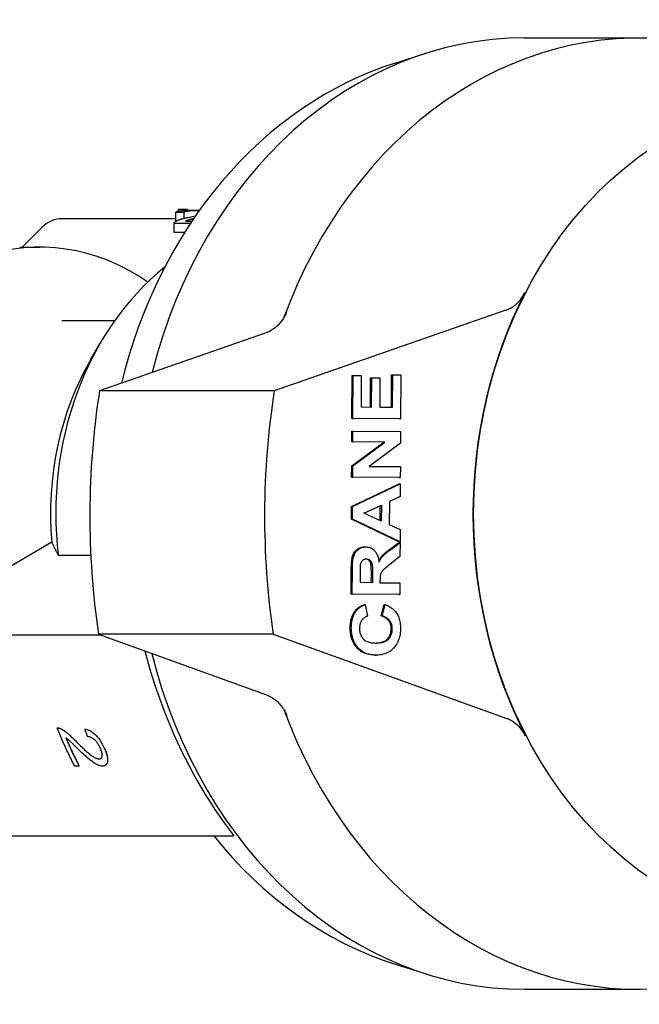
# Model space of a CAD drawing. Header units: millimetres. Extents: x -47 to 3549, y 20 to 432.
# Tile 21 of 25: x 216 to 248, y 373 to 425. Entities that reach past the tile are written whole.
import ezdxf

# ---------------------------------------------------------------- set-up
doc = ezdxf.new("R2010")
doc.units = ezdxf.units.MM
doc.layers.add('DETAIL', color=2, linetype='Continuous')

msp = doc.modelspace()

# ---------------------------------------------------------------- linework, layer by layer
at = {"layer": 'DETAIL'}
for p, q in [((242.055, 424.034), (248.078, 424.034)), ((235.261, 422.709), (236.898, 423.229)), ((224.357, 415.016), (223.893, 415.016)), ((223.893, 414.933), (223.893, 415.016)), ((224.357, 414.974), (224.357, 415.016)), ((223.744, 414.534), (217.796, 414.534)), ((223.744, 414.395), (223.744, 414.864)), ((224.187, 414.555), (224.187, 414.857)), ((224.56, 414.635), (224.779, 414.676)), ((215.675, 413.034), (216.735, 414.095)), ((223.663, 413.815), (223.663, 414.292)), ((224.513, 414.284), (223.664, 414.284)), ((223.664, 413.807), (223.664, 414.284)), ((224.261, 414.408), (224.596, 414.408)), ((224.206, 413.807), (223.664, 413.807)), ((215.549, 413.034), (216.614, 413.034)), ((241.074, 409.721), (228.916, 405.495)), ((217.761, 409.184), (220.545, 409.184)), ((228.492, 408.538), (219.739, 405.495)), ((219.284, 407.143), (219.79, 408.012)), ((232.995, 404.027), (233.005, 406.289)), ((233.005, 406.289), (233.062, 406.289)), ((233.053, 404.027), (233.062, 406.289)), ((233.062, 406.289), (233.485, 406.287)), ((233.485, 406.287), (233.478, 404.641)), ((235.074, 404.631), (235.081, 406.334)), ((235.081, 406.334), (235.138, 406.334)), ((235.131, 404.63), (235.138, 406.334)), ((235.138, 406.334), (235.561, 406.332)), ((235.561, 406.332), (235.551, 404.012)), ((233.975, 404.638), (233.981, 406.169)), ((233.981, 406.169), (234.039, 406.169)), ((234.032, 404.637), (234.039, 406.169)), ((234.039, 406.169), (234.461, 406.167)), ((234.461, 406.167), (234.455, 404.635)), ((228.916, 405.495), (219.739, 405.495)), ((233.478, 404.641), (234.032, 404.637)), ((234.455, 404.635), (235.131, 404.63)), ((235.494, 404.012), (232.995, 404.027)), ((232.995, 404.027), (233.053, 404.027)), ((235.551, 404.012), (233.053, 404.027)), ((235.494, 404.012), (235.551, 404.012)), ((232.99, 402.805), (232.993, 403.374)), ((232.993, 403.374), (233.05, 403.374)), ((233.047, 402.805), (233.05, 403.374)), ((233.05, 403.374), (235.548, 403.358)), ((235.548, 403.358), (235.546, 402.742)), ((232.985, 401.552), (234.666, 402.794)), ((232.99, 402.805), (233.047, 402.805)), ((234.666, 402.794), (232.99, 402.805)), ((233.042, 401.552), (234.723, 402.794)), ((234.723, 402.794), (233.047, 402.805)), ((235.546, 402.742), (233.901, 401.518)), ((234.666, 402.794), (234.723, 402.794)), ((232.982, 400.954), (232.985, 401.552)), ((232.985, 401.552), (233.042, 401.552)), ((233.04, 400.954), (233.042, 401.552)), ((233.901, 401.518), (235.54, 401.508)), ((235.54, 401.508), (235.538, 400.938)), ((232.976, 399.401), (235.479, 400.604)), ((235.481, 400.938), (232.982, 400.954)), ((232.982, 400.954), (233.04, 400.954)), ((233.033, 399.401), (235.537, 400.604)), ((235.538, 400.938), (233.04, 400.954)), ((235.479, 400.604), (235.537, 400.604)), ((235.481, 400.938), (235.538, 400.938)), ((235.537, 400.604), (235.534, 399.934)), ((234.965, 399.673), (234.96, 398.455)), ((235.534, 399.934), (234.965, 399.673)), ((232.973, 398.746), (232.976, 399.401)), ((232.976, 399.401), (233.033, 399.401)), ((233.03, 398.746), (233.033, 399.401)), ((233.614, 399.063), (234.542, 399.478)), ((234.538, 398.643), (233.614, 399.063)), ((234.481, 398.669), (234.484, 399.452)), ((234.542, 399.478), (234.538, 398.643)), ((232.973, 398.746), (233.03, 398.746)), ((235.466, 397.544), (232.973, 398.746)), ((235.524, 397.544), (233.03, 398.746)), ((234.96, 398.455), (235.526, 398.198)), ((235.526, 398.198), (235.524, 397.544)), ((217.232, 397.53), (208.952, 392.66)), ((234.977, 397.155), (235.466, 397.523)), ((235.034, 397.155), (235.523, 397.523)), ((235.466, 397.544), (235.524, 397.544)), ((235.466, 397.523), (235.523, 397.523)), ((235.523, 397.523), (235.52, 396.787)), ((233.663, 397.286), (233.72, 397.286)), ((217.571, 396.843), (219.281, 396.843)), ((235.52, 396.787), (234.974, 396.346)), ((232.956, 394.794), (232.962, 396.091)), ((233.013, 394.794), (233.019, 396.091)), ((233.439, 395.407), (233.441, 395.888)), ((234.073, 395.403), (233.439, 395.407)), ((234.016, 395.404), (234.017, 395.859)), ((234.075, 395.859), (234.073, 395.403)), ((234.471, 395.526), (234.471, 395.401)), ((234.471, 395.401), (235.514, 395.394)), ((235.514, 395.394), (235.512, 394.778)), ((235.454, 394.778), (232.956, 394.794)), ((232.956, 394.794), (233.013, 394.794)), ((235.512, 394.778), (233.013, 394.794)), ((235.454, 394.778), (235.512, 394.778)), ((233.641, 394.25), (233.699, 394.25)), ((233.699, 394.25), (233.816, 393.64)), ((234.53, 393.656), (234.687, 394.253)), ((234.587, 393.656), (234.744, 394.253)), ((234.687, 394.253), (234.744, 394.253)), ((234.53, 393.656), (234.587, 393.656)), ((208.952, 392.66), (219.781, 392.66)), ((228.862, 392.695), (219.685, 392.695)), ((219.685, 392.695), (228.517, 389.504)), ((228.862, 392.695), (241.131, 388.262)), ((234.226, 391.599), (234.215, 391.599)), ((234.226, 391.599), (234.283, 391.599)), ((217.508, 387.779), (217.508, 387.779)), ((217.698, 387.733), (217.698, 387.733)), ((218.973, 387.707), (218.973, 387.707)), ((218.673, 385.763), (218.436, 385.763)), ((218.673, 385.763), (218.673, 385.763)), ((220.062, 385.817), (220.062, 385.817)), ((213.673, 382.097), (226.797, 382.097)), ((235.261, 375.36), (236.898, 374.84)), ((242.055, 374.034), (248.078, 374.034))]:
    msp.add_line(p, q, dxfattribs=at)
at = {"layer": 'DETAIL', "flags": 128}
for points in [[(235.261, 422.709), (234.619, 422.491), (233.984, 422.249), (233.357, 421.982), (232.737, 421.691), (232.127, 421.377), (231.526, 421.039), (230.936, 420.679), (230.356, 420.297), (229.787, 419.893), (229.231, 419.467), (228.687, 419.021), (228.157, 418.554), (227.639, 418.068), (227.136, 417.562), (226.647, 417.038), (226.173, 416.496), (225.714, 415.937), (225.271, 415.361), (224.843, 414.769), (224.433, 414.161), (224.039, 413.539), (223.662, 412.902), (223.303, 412.251), (222.961, 411.588), (222.638, 410.912), (222.332, 410.225), (222.046, 409.527), (221.777, 408.819), (221.528, 408.101), (221.299, 407.374), (221.088, 406.64), (220.897, 405.898)], [(223.715, 414.374), (223.73, 414.386), (223.747, 414.397), (223.765, 414.409), (223.785, 414.42), (223.806, 414.431), (223.829, 414.442), (223.854, 414.452), (223.879, 414.463), (223.907, 414.473), (223.935, 414.484), (223.966, 414.494), (223.997, 414.504), (224.031, 414.514), (224.067, 414.524), (224.106, 414.535), (224.146, 414.545), (224.19, 414.556), (224.235, 414.567), (224.284, 414.578), (224.334, 414.589), (224.387, 414.6), (224.442, 414.612), (224.5, 414.623), (224.56, 414.635)], [(223.744, 414.864), (223.753, 414.876), (223.766, 414.887), (223.782, 414.897), (223.802, 414.906), (223.825, 414.915), (223.852, 414.923), (223.882, 414.93), (223.916, 414.937), (223.953, 414.943), (223.994, 414.949), (224.038, 414.954), (224.085, 414.958), (224.136, 414.962), (224.19, 414.966), (224.246, 414.969), (224.305, 414.972), (224.367, 414.974), (224.432, 414.977), (224.5, 414.978), (224.57, 414.98), (224.644, 414.981), (224.72, 414.981), (224.799, 414.982), (224.88, 414.982)], [(224.187, 414.857), (224.168, 414.857), (224.15, 414.858), (224.131, 414.858), (224.113, 414.858), (224.094, 414.859), (224.076, 414.859), (224.058, 414.859), (224.039, 414.859), (224.021, 414.86), (224.002, 414.86), (223.984, 414.86), (223.965, 414.861), (223.947, 414.861), (223.928, 414.861), (223.91, 414.861), (223.891, 414.862), (223.873, 414.862), (223.855, 414.862), (223.836, 414.863), (223.818, 414.863), (223.799, 414.863), (223.781, 414.863), (223.762, 414.864), (223.744, 414.864)], [(224.87, 414.948), (224.819, 414.948), (224.77, 414.948), (224.723, 414.947), (224.677, 414.946), (224.633, 414.945), (224.591, 414.943), (224.551, 414.941), (224.512, 414.939), (224.475, 414.937), (224.44, 414.934), (224.407, 414.931), (224.375, 414.927), (224.345, 414.923), (224.318, 414.919), (224.293, 414.915), (224.271, 414.91), (224.252, 414.905), (224.235, 414.899), (224.221, 414.893), (224.209, 414.887), (224.199, 414.88), (224.193, 414.873), (224.188, 414.865), (224.187, 414.857)], [(224.679, 414.53), (224.643, 414.522), (224.609, 414.514), (224.578, 414.507), (224.55, 414.5), (224.523, 414.494), (224.5, 414.488), (224.479, 414.482), (224.46, 414.477), (224.444, 414.473), (224.429, 414.469), (224.415, 414.465), (224.401, 414.46), (224.388, 414.456), (224.375, 414.452), (224.362, 414.447), (224.349, 414.443), (224.337, 414.439), (224.325, 414.434), (224.314, 414.43), (224.303, 414.425), (224.292, 414.421), (224.281, 414.417), (224.271, 414.412), (224.261, 414.408)], [(224.969, 414.948), (224.965, 414.948), (224.961, 414.948), (224.957, 414.948), (224.953, 414.948), (224.949, 414.948), (224.945, 414.948), (224.941, 414.948), (224.937, 414.948), (224.933, 414.948), (224.929, 414.948), (224.925, 414.948), (224.92, 414.948), (224.916, 414.948), (224.912, 414.948), (224.908, 414.948), (224.904, 414.948), (224.899, 414.948), (224.895, 414.948), (224.891, 414.948), (224.887, 414.948), (224.882, 414.948), (224.878, 414.948), (224.874, 414.948), (224.87, 414.948)], [(224.88, 414.982), (224.885, 414.982), (224.89, 414.982), (224.895, 414.982), (224.9, 414.982), (224.904, 414.982), (224.909, 414.982), (224.914, 414.982), (224.919, 414.982), (224.923, 414.982), (224.928, 414.982), (224.933, 414.982), (224.938, 414.982), (224.942, 414.982), (224.947, 414.982), (224.952, 414.982), (224.956, 414.982), (224.961, 414.982), (224.966, 414.982), (224.97, 414.982), (224.975, 414.982), (224.98, 414.982), (224.984, 414.982), (224.989, 414.982), (224.994, 414.982)], [(223.664, 414.284), (223.663, 414.288), (223.663, 414.292), (223.663, 414.296), (223.664, 414.3), (223.664, 414.304), (223.665, 414.308), (223.666, 414.312), (223.667, 414.315), (223.668, 414.319), (223.67, 414.323), (223.672, 414.327), (223.674, 414.331), (223.676, 414.334), (223.678, 414.338), (223.681, 414.342), (223.684, 414.346), (223.687, 414.349), (223.69, 414.353), (223.694, 414.357), (223.698, 414.36), (223.701, 414.364), (223.706, 414.367), (223.71, 414.371), (223.715, 414.374)], [(223.664, 413.807), (223.664, 413.808), (223.664, 413.808), (223.664, 413.808), (223.664, 413.809), (223.664, 413.809), (223.664, 413.809), (223.664, 413.81), (223.664, 413.81), (223.664, 413.81), (223.664, 413.811), (223.663, 413.811), (223.663, 413.811), (223.663, 413.812), (223.663, 413.812), (223.663, 413.812), (223.663, 413.813), (223.663, 413.813), (223.663, 413.813), (223.663, 413.814), (223.663, 413.814), (223.663, 413.814), (223.663, 413.815), (223.663, 413.815), (223.663, 413.815)], [(241.074, 409.721), (241.125, 409.74), (241.176, 409.761), (241.226, 409.783), (241.275, 409.807), (241.324, 409.833), (241.372, 409.861), (241.419, 409.891), (241.466, 409.922), (241.512, 409.955), (241.557, 409.99), (241.601, 410.026), (241.644, 410.065), (241.687, 410.104), (241.728, 410.146), (241.768, 410.188), (241.807, 410.232), (241.845, 410.278), (241.882, 410.325), (241.917, 410.373), (241.952, 410.423), (241.985, 410.474), (242.016, 410.526), (242.047, 410.58), (242.076, 410.634)], [(229.576, 409.654), (229.55, 409.587), (229.521, 409.521), (229.49, 409.457), (229.457, 409.395), (229.423, 409.334), (229.387, 409.274), (229.349, 409.216), (229.309, 409.16), (229.268, 409.106), (229.225, 409.053), (229.18, 409.002), (229.134, 408.953), (229.087, 408.906), (229.038, 408.862), (228.988, 408.819), (228.937, 408.778), (228.885, 408.74), (228.831, 408.704), (228.777, 408.67), (228.722, 408.639), (228.665, 408.61), (228.608, 408.584), (228.551, 408.559), (228.492, 408.538)], [(217.232, 397.53), (217.245, 397.503), (217.258, 397.475), (217.271, 397.448), (217.285, 397.42), (217.298, 397.392), (217.312, 397.365), (217.325, 397.337), (217.339, 397.309), (217.353, 397.28), (217.367, 397.252), (217.381, 397.224), (217.395, 397.195), (217.409, 397.167), (217.423, 397.138), (217.438, 397.109), (217.452, 397.08), (217.467, 397.051), (217.481, 397.021), (217.496, 396.992), (217.511, 396.963), (217.526, 396.933), (217.541, 396.903), (217.556, 396.873), (217.571, 396.843)], [(232.962, 396.091), (232.963, 396.209), (232.967, 396.319), (232.972, 396.421), (232.98, 396.514), (232.99, 396.599), (233.002, 396.675), (233.016, 396.743), (233.032, 396.802), (233.051, 396.856), (233.073, 396.907), (233.098, 396.955), (233.127, 397), (233.158, 397.043), (233.193, 397.083), (233.231, 397.12), (233.273, 397.155), (233.316, 397.186), (233.362, 397.213), (233.409, 397.236), (233.457, 397.254), (233.507, 397.268), (233.559, 397.278), (233.613, 397.284), (233.667, 397.286)], [(233.019, 396.091), (233.021, 396.209), (233.024, 396.319), (233.03, 396.421), (233.038, 396.514), (233.048, 396.599), (233.059, 396.675), (233.073, 396.743), (233.09, 396.802), (233.108, 396.856), (233.13, 396.907), (233.156, 396.955), (233.184, 397), (233.216, 397.043), (233.251, 397.083), (233.289, 397.12), (233.33, 397.155), (233.374, 397.186), (233.419, 397.213), (233.466, 397.236), (233.515, 397.254), (233.565, 397.268), (233.617, 397.278), (233.67, 397.284), (233.725, 397.286)], [(233.725, 397.286), (233.771, 397.284), (233.815, 397.28), (233.859, 397.273), (233.901, 397.263), (233.941, 397.25), (233.98, 397.234), (234.018, 397.216), (234.055, 397.195), (234.09, 397.171), (234.124, 397.144), (234.156, 397.114), (234.188, 397.082), (234.217, 397.047), (234.245, 397.009), (234.271, 396.968), (234.294, 396.925), (234.316, 396.879), (234.336, 396.83), (234.354, 396.778), (234.371, 396.723), (234.385, 396.666), (234.397, 396.606), (234.408, 396.543), (234.416, 396.477)], [(234.404, 396.566), (234.419, 396.592), (234.434, 396.618), (234.45, 396.643), (234.465, 396.668), (234.481, 396.691), (234.497, 396.714), (234.513, 396.736), (234.529, 396.757), (234.546, 396.778), (234.563, 396.798), (234.58, 396.817), (234.599, 396.837), (234.62, 396.858), (234.643, 396.88), (234.667, 396.903), (234.694, 396.927), (234.723, 396.952), (234.753, 396.978), (234.786, 397.005), (234.82, 397.033), (234.856, 397.062), (234.895, 397.092), (234.935, 397.123), (234.977, 397.155)], [(234.416, 396.477), (234.433, 396.51), (234.449, 396.542), (234.466, 396.573), (234.483, 396.602), (234.5, 396.631), (234.517, 396.659), (234.535, 396.686), (234.553, 396.712), (234.571, 396.737), (234.59, 396.761), (234.608, 396.784), (234.627, 396.806), (234.648, 396.828), (234.671, 396.852), (234.696, 396.876), (234.724, 396.902), (234.754, 396.93), (234.786, 396.958), (234.822, 396.988), (234.859, 397.019), (234.899, 397.051), (234.942, 397.084), (234.987, 397.119), (235.034, 397.155)], [(233.45, 396.339), (233.454, 396.364), (233.459, 396.387), (233.465, 396.409), (233.471, 396.431), (233.478, 396.452), (233.486, 396.471), (233.495, 396.49), (233.504, 396.508), (233.515, 396.525), (233.526, 396.541), (233.538, 396.556), (233.55, 396.57), (233.564, 396.583), (233.578, 396.595), (233.593, 396.606), (233.608, 396.615), (233.624, 396.624), (233.641, 396.631), (233.658, 396.638), (233.676, 396.643), (233.695, 396.646), (233.714, 396.649), (233.734, 396.651), (233.754, 396.651)], [(234.017, 395.859), (234.017, 395.961), (234.017, 396.053), (234.015, 396.135), (234.012, 396.208), (234.008, 396.271), (234.004, 396.325), (233.998, 396.369), (233.992, 396.404), (233.984, 396.431), (233.976, 396.456), (233.966, 396.479), (233.954, 396.501), (233.942, 396.522), (233.928, 396.542), (233.913, 396.56), (233.896, 396.577), (233.879, 396.592), (233.86, 396.606), (233.84, 396.618), (233.819, 396.628), (233.797, 396.636), (233.773, 396.643), (233.749, 396.647), (233.724, 396.65)], [(233.754, 396.651), (233.782, 396.65), (233.808, 396.647), (233.833, 396.642), (233.857, 396.635), (233.88, 396.626), (233.902, 396.615), (233.922, 396.602), (233.942, 396.587), (233.96, 396.571), (233.976, 396.553), (233.992, 396.533), (234.005, 396.512), (234.018, 396.49), (234.029, 396.466), (234.039, 396.44), (234.047, 396.413), (234.054, 396.381), (234.06, 396.337), (234.065, 396.284), (234.069, 396.219), (234.072, 396.145), (234.074, 396.06), (234.075, 395.965), (234.075, 395.859)], [(233.441, 395.888), (233.441, 395.919), (233.441, 395.949), (233.441, 395.977), (233.442, 396.005), (233.442, 396.031), (233.442, 396.057), (233.442, 396.081), (233.443, 396.105), (233.443, 396.127), (233.443, 396.149), (233.444, 396.169), (233.444, 396.188), (233.444, 396.207), (233.445, 396.224), (233.445, 396.24), (233.446, 396.255), (233.446, 396.269), (233.447, 396.282), (233.447, 396.294), (233.448, 396.306), (233.448, 396.316), (233.449, 396.324), (233.45, 396.332), (233.45, 396.339)], [(234.974, 396.346), (234.904, 396.289), (234.841, 396.237), (234.785, 396.189), (234.735, 396.146), (234.693, 396.108), (234.657, 396.074), (234.627, 396.046), (234.605, 396.022), (234.587, 396), (234.57, 395.978), (234.554, 395.955), (234.541, 395.932), (234.528, 395.909), (234.517, 395.886), (234.508, 395.862), (234.5, 395.838), (234.494, 395.811), (234.488, 395.782), (234.483, 395.748), (234.479, 395.711), (234.476, 395.67), (234.474, 395.626), (234.472, 395.578), (234.471, 395.526)], [(232.907, 393.034), (232.907, 393.08), (232.909, 393.126), (232.912, 393.171), (232.915, 393.215), (232.919, 393.258), (232.925, 393.3), (232.931, 393.342), (232.938, 393.383), (232.946, 393.423), (232.955, 393.463), (232.966, 393.502), (232.976, 393.54), (232.988, 393.578), (233.001, 393.614), (233.015, 393.65), (233.03, 393.686), (233.045, 393.72), (233.062, 393.754), (233.079, 393.787), (233.098, 393.819), (233.117, 393.851), (233.138, 393.882), (233.159, 393.912), (233.181, 393.942)], [(232.964, 393.034), (232.965, 393.08), (232.966, 393.126), (232.969, 393.171), (232.972, 393.215), (232.977, 393.258), (232.982, 393.3), (232.988, 393.342), (232.996, 393.383), (233.004, 393.423), (233.013, 393.463), (233.023, 393.502), (233.034, 393.54), (233.046, 393.578), (233.059, 393.614), (233.072, 393.65), (233.087, 393.686), (233.103, 393.72), (233.119, 393.754), (233.137, 393.787), (233.155, 393.819), (233.175, 393.851), (233.195, 393.882), (233.216, 393.912), (233.238, 393.942)], [(233.181, 393.942), (233.195, 393.959), (233.209, 393.975), (233.223, 393.991), (233.238, 394.007), (233.254, 394.023), (233.27, 394.038), (233.287, 394.053), (233.304, 394.067), (233.321, 394.081), (233.339, 394.095), (233.358, 394.109), (233.376, 394.122), (233.396, 394.134), (233.416, 394.147), (233.436, 394.159), (233.457, 394.17), (233.478, 394.181), (233.5, 394.192), (233.522, 394.203), (233.545, 394.213), (233.569, 394.223), (233.592, 394.232), (233.617, 394.241), (233.641, 394.25)], [(233.238, 393.942), (233.252, 393.959), (233.266, 393.975), (233.281, 393.991), (233.296, 394.007), (233.311, 394.023), (233.327, 394.038), (233.344, 394.053), (233.361, 394.067), (233.378, 394.081), (233.396, 394.095), (233.415, 394.109), (233.434, 394.122), (233.453, 394.134), (233.473, 394.147), (233.494, 394.159), (233.514, 394.17), (233.536, 394.181), (233.558, 394.192), (233.58, 394.203), (233.603, 394.213), (233.626, 394.223), (233.65, 394.232), (233.674, 394.241), (233.699, 394.25)], [(234.744, 394.253), (234.811, 394.228), (234.874, 394.201), (234.935, 394.172), (234.993, 394.14), (235.048, 394.105), (235.1, 394.068), (235.149, 394.028), (235.195, 393.986), (235.239, 393.941), (235.279, 393.894), (235.316, 393.844), (235.351, 393.792), (235.382, 393.738), (235.411, 393.681), (235.437, 393.621), (235.46, 393.559), (235.481, 393.495), (235.498, 393.429), (235.513, 393.36), (235.525, 393.289), (235.535, 393.215), (235.541, 393.14), (235.545, 393.061), (235.546, 392.981)], [(233.816, 393.64), (233.784, 393.631), (233.753, 393.62), (233.724, 393.607), (233.695, 393.592), (233.668, 393.576), (233.642, 393.558), (233.617, 393.539), (233.593, 393.518), (233.57, 393.495), (233.548, 393.471), (233.528, 393.445), (233.508, 393.417), (233.49, 393.388), (233.474, 393.358), (233.459, 393.327), (233.445, 393.294), (233.434, 393.261), (233.423, 393.227), (233.415, 393.192), (233.407, 393.156), (233.402, 393.119), (233.398, 393.081), (233.395, 393.042), (233.394, 393.001)], [(235.058, 392.977), (235.058, 393.017), (235.055, 393.057), (235.051, 393.095), (235.045, 393.133), (235.037, 393.17), (235.027, 393.206), (235.016, 393.241), (235.002, 393.274), (234.987, 393.307), (234.971, 393.339), (234.952, 393.37), (234.932, 393.4), (234.909, 393.429), (234.885, 393.457), (234.859, 393.483), (234.83, 393.508), (234.8, 393.531), (234.767, 393.553), (234.733, 393.574), (234.696, 393.593), (234.658, 393.611), (234.617, 393.627), (234.575, 393.643), (234.53, 393.656)], [(235.116, 392.977), (235.115, 393.017), (235.112, 393.057), (235.108, 393.095), (235.102, 393.133), (235.094, 393.17), (235.085, 393.206), (235.073, 393.241), (235.06, 393.274), (235.045, 393.307), (235.028, 393.339), (235.009, 393.37), (234.989, 393.4), (234.967, 393.429), (234.942, 393.457), (234.916, 393.483), (234.888, 393.508), (234.857, 393.531), (234.825, 393.553), (234.79, 393.574), (234.754, 393.593), (234.715, 393.611), (234.675, 393.627), (234.632, 393.643), (234.587, 393.656)], [(234.215, 391.599), (234.112, 391.602), (234.014, 391.611), (233.92, 391.625), (233.829, 391.645), (233.743, 391.67), (233.66, 391.7), (233.582, 391.736), (233.507, 391.778), (233.436, 391.825), (233.369, 391.877), (233.306, 391.935), (233.247, 391.998), (233.192, 392.065), (233.142, 392.136), (233.097, 392.211), (233.057, 392.288), (233.021, 392.37), (232.99, 392.454), (232.964, 392.542), (232.943, 392.634), (232.927, 392.729), (232.915, 392.827), (232.909, 392.929), (232.907, 393.034)], [(234.272, 391.599), (234.17, 391.602), (234.072, 391.611), (233.977, 391.625), (233.887, 391.645), (233.8, 391.67), (233.718, 391.7), (233.639, 391.736), (233.564, 391.778), (233.493, 391.825), (233.427, 391.877), (233.363, 391.935), (233.304, 391.998), (233.25, 392.065), (233.2, 392.136), (233.154, 392.211), (233.114, 392.288), (233.079, 392.37), (233.048, 392.454), (233.022, 392.542), (233.001, 392.634), (232.984, 392.729), (232.973, 392.827), (232.966, 392.929), (232.964, 393.034)], [(233.394, 393.001), (233.395, 392.946), (233.399, 392.892), (233.406, 392.84), (233.416, 392.789), (233.428, 392.741), (233.443, 392.694), (233.461, 392.648), (233.481, 392.605), (233.504, 392.563), (233.53, 392.524), (233.559, 392.486), (233.591, 392.449), (233.626, 392.415), (233.664, 392.384), (233.706, 392.356), (233.751, 392.331), (233.799, 392.308), (233.851, 392.289), (233.907, 392.272), (233.966, 392.259), (234.028, 392.248), (234.094, 392.24), (234.164, 392.235), (234.237, 392.234)], [(234.221, 392.234), (234.295, 392.236), (234.365, 392.241), (234.431, 392.249), (234.493, 392.26), (234.552, 392.274), (234.608, 392.29), (234.66, 392.309), (234.708, 392.331), (234.752, 392.356), (234.793, 392.383), (234.83, 392.414), (234.864, 392.447), (234.895, 392.482), (234.923, 392.518), (234.949, 392.557), (234.971, 392.597), (234.992, 392.638), (235.009, 392.682), (235.024, 392.727), (235.036, 392.773), (235.046, 392.822), (235.053, 392.872), (235.057, 392.923), (235.058, 392.977)], [(234.237, 392.234), (234.314, 392.234), (234.387, 392.238), (234.457, 392.245), (234.522, 392.255), (234.584, 392.267), (234.643, 392.283), (234.697, 392.301), (234.748, 392.323), (234.795, 392.347), (234.838, 392.374), (234.877, 392.404), (234.913, 392.437), (234.945, 392.473), (234.974, 392.51), (235.001, 392.549), (235.025, 392.589), (235.046, 392.631), (235.064, 392.676), (235.08, 392.721), (235.092, 392.769), (235.102, 392.818), (235.11, 392.869), (235.114, 392.922), (235.116, 392.977)], [(235.546, 392.981), (235.543, 392.881), (235.536, 392.785), (235.524, 392.691), (235.507, 392.6), (235.485, 392.513), (235.459, 392.428), (235.428, 392.347), (235.392, 392.268), (235.352, 392.193), (235.306, 392.12), (235.257, 392.051), (235.202, 391.985), (235.143, 391.922), (235.081, 391.866), (235.016, 391.814), (234.947, 391.768), (234.874, 391.728), (234.799, 391.693), (234.719, 391.664), (234.637, 391.64), (234.551, 391.621), (234.461, 391.608), (234.368, 391.601), (234.272, 391.599)], [(222.119, 391.816), (222.241, 391.362), (222.37, 390.911), (222.506, 390.462), (222.649, 390.017), (222.799, 389.574), (222.956, 389.135), (223.119, 388.7), (223.29, 388.269), (223.467, 387.842), (223.65, 387.419), (223.839, 387.001), (224.035, 386.588), (224.237, 386.18), (224.444, 385.777), (224.657, 385.38), (224.876, 384.989), (225.1, 384.605), (225.329, 384.226), (225.563, 383.854), (225.801, 383.489), (226.044, 383.13), (226.291, 382.779), (226.542, 382.434), (226.797, 382.097)], [(228.517, 389.504), (228.574, 389.482), (228.631, 389.457), (228.687, 389.431), (228.742, 389.401), (228.796, 389.37), (228.85, 389.336), (228.902, 389.3), (228.953, 389.262), (229.004, 389.222), (229.053, 389.18), (229.101, 389.135), (229.147, 389.088), (229.193, 389.04), (229.237, 388.99), (229.279, 388.937), (229.32, 388.883), (229.359, 388.827), (229.396, 388.77), (229.432, 388.711), (229.466, 388.65), (229.499, 388.588), (229.529, 388.525), (229.558, 388.46), (229.584, 388.394)], [(242.114, 387.36), (242.085, 387.413), (242.055, 387.466), (242.024, 387.517), (241.992, 387.567), (241.958, 387.616), (241.923, 387.663), (241.887, 387.71), (241.85, 387.754), (241.811, 387.798), (241.772, 387.84), (241.731, 387.881), (241.69, 387.92), (241.647, 387.957), (241.604, 387.993), (241.56, 388.028), (241.515, 388.061), (241.469, 388.092), (241.423, 388.121), (241.376, 388.149), (241.328, 388.175), (241.28, 388.2), (241.23, 388.222), (241.181, 388.243), (241.131, 388.262)], [(217.508, 387.779), (217.515, 387.779), (217.523, 387.779), (217.53, 387.779), (217.537, 387.779), (217.545, 387.778), (217.552, 387.778), (217.56, 387.777), (217.568, 387.776), (217.575, 387.775), (217.583, 387.773), (217.591, 387.772), (217.599, 387.77), (217.607, 387.768), (217.615, 387.766), (217.623, 387.763), (217.631, 387.761), (217.639, 387.758), (217.647, 387.755), (217.656, 387.752), (217.664, 387.749), (217.673, 387.745), (217.681, 387.741), (217.69, 387.737), (217.698, 387.733)], [(218.436, 385.763), (218.394, 385.845), (218.352, 385.927), (218.311, 386.009), (218.27, 386.091), (218.23, 386.174), (218.189, 386.257), (218.149, 386.34), (218.109, 386.423), (218.07, 386.506), (218.03, 386.59), (217.991, 386.674), (217.953, 386.758), (217.914, 386.842), (217.876, 386.926), (217.838, 387.01), (217.8, 387.095), (217.763, 387.18), (217.725, 387.265), (217.689, 387.35), (217.652, 387.436), (217.616, 387.521), (217.579, 387.607), (217.544, 387.693), (217.508, 387.779)], [(217.508, 387.779), (217.515, 387.779), (217.523, 387.779), (217.53, 387.779), (217.538, 387.779), (217.545, 387.778), (217.553, 387.778), (217.56, 387.777), (217.568, 387.776), (217.576, 387.775), (217.583, 387.773), (217.591, 387.772), (217.599, 387.77), (217.607, 387.768), (217.615, 387.766), (217.623, 387.763), (217.631, 387.761), (217.639, 387.758), (217.648, 387.755), (217.656, 387.752), (217.664, 387.749), (217.673, 387.745), (217.681, 387.741), (217.69, 387.738), (217.698, 387.733)], [(217.698, 387.733), (217.726, 387.72), (217.755, 387.705), (217.785, 387.688), (217.814, 387.67), (217.845, 387.651), (217.875, 387.631), (217.907, 387.609), (217.938, 387.587), (217.971, 387.562), (218.004, 387.537), (218.037, 387.51), (218.071, 387.482), (218.105, 387.452), (218.142, 387.42), (218.18, 387.386), (218.219, 387.35), (218.26, 387.311), (218.303, 387.271), (218.347, 387.228), (218.392, 387.184), (218.44, 387.137), (218.489, 387.089), (218.539, 387.038), (218.591, 386.985)], [(217.698, 387.733), (217.727, 387.72), (217.755, 387.705), (217.785, 387.688), (217.814, 387.671), (217.845, 387.651), (217.876, 387.631), (217.907, 387.61), (217.939, 387.587), (217.971, 387.562), (218.004, 387.537), (218.037, 387.51), (218.071, 387.482), (218.105, 387.452), (218.142, 387.42), (218.18, 387.386), (218.219, 387.35), (218.26, 387.311), (218.303, 387.271), (218.347, 387.228), (218.392, 387.184), (218.44, 387.137), (218.489, 387.089), (218.539, 387.038), (218.591, 386.985)], [(218.973, 387.707), (219.022, 387.699), (219.072, 387.688), (219.12, 387.673), (219.168, 387.655), (219.215, 387.635), (219.262, 387.611), (219.309, 387.584), (219.354, 387.554), (219.4, 387.521), (219.444, 387.485), (219.489, 387.446), (219.532, 387.404), (219.575, 387.359), (219.617, 387.311), (219.659, 387.261), (219.699, 387.209), (219.738, 387.155), (219.777, 387.097), (219.815, 387.038), (219.852, 386.976), (219.888, 386.912), (219.923, 386.845), (219.958, 386.777), (219.992, 386.705)], [(219.113, 387.314), (219.107, 387.33), (219.102, 387.347), (219.096, 387.363), (219.09, 387.379), (219.084, 387.396), (219.078, 387.412), (219.072, 387.428), (219.066, 387.445), (219.06, 387.461), (219.054, 387.477), (219.048, 387.494), (219.042, 387.51), (219.037, 387.526), (219.031, 387.543), (219.025, 387.559), (219.019, 387.576), (219.013, 387.592), (219.007, 387.609), (219.002, 387.625), (218.996, 387.641), (218.99, 387.658), (218.984, 387.674), (218.979, 387.691), (218.973, 387.707)], [(218.973, 387.707), (219.023, 387.699), (219.072, 387.688), (219.12, 387.673), (219.168, 387.655), (219.216, 387.635), (219.262, 387.611), (219.309, 387.584), (219.354, 387.554), (219.4, 387.521), (219.444, 387.485), (219.489, 387.446), (219.532, 387.404), (219.575, 387.359), (219.618, 387.311), (219.659, 387.261), (219.699, 387.209), (219.739, 387.155), (219.777, 387.098), (219.815, 387.038), (219.852, 386.976), (219.888, 386.912), (219.923, 386.845), (219.958, 386.777), (219.992, 386.705)], [(217.97, 387.248), (217.998, 387.185), (218.025, 387.122), (218.053, 387.059), (218.081, 386.996), (218.109, 386.934), (218.138, 386.871), (218.166, 386.809), (218.195, 386.746), (218.224, 386.684), (218.253, 386.622), (218.282, 386.56), (218.311, 386.498), (218.34, 386.436), (218.37, 386.374), (218.399, 386.313), (218.429, 386.251), (218.459, 386.19), (218.489, 386.128), (218.519, 386.067), (218.55, 386.006), (218.58, 385.945), (218.611, 385.884), (218.642, 385.823), (218.673, 385.763)], [(218.623, 386.654), (218.568, 386.709), (218.516, 386.76), (218.467, 386.808), (218.422, 386.852), (218.38, 386.893), (218.341, 386.931), (218.305, 386.966), (218.272, 386.997), (218.243, 387.025), (218.217, 387.049), (218.194, 387.07), (218.174, 387.088), (218.156, 387.104), (218.138, 387.119), (218.121, 387.134), (218.103, 387.149), (218.086, 387.163), (218.069, 387.176), (218.052, 387.189), (218.035, 387.202), (218.018, 387.214), (218.002, 387.226), (217.986, 387.237), (217.97, 387.248)], [(219.784, 386.715), (219.763, 386.759), (219.741, 386.801), (219.718, 386.843), (219.695, 386.883), (219.671, 386.921), (219.646, 386.958), (219.621, 386.993), (219.594, 387.027), (219.567, 387.06), (219.539, 387.091), (219.511, 387.12), (219.481, 387.148), (219.451, 387.174), (219.421, 387.198), (219.391, 387.22), (219.361, 387.239), (219.33, 387.256), (219.3, 387.271), (219.269, 387.284), (219.238, 387.294), (219.207, 387.303), (219.176, 387.309), (219.145, 387.312), (219.113, 387.314)], [(218.591, 386.985), (218.672, 386.904), (218.749, 386.828), (218.823, 386.757), (218.893, 386.69), (218.96, 386.627), (219.023, 386.57), (219.083, 386.516), (219.139, 386.468), (219.192, 386.423), (219.241, 386.383), (219.286, 386.348), (219.328, 386.317), (219.367, 386.29), (219.405, 386.264), (219.441, 386.242), (219.476, 386.221), (219.51, 386.203), (219.543, 386.188), (219.574, 386.175), (219.603, 386.164), (219.632, 386.156), (219.658, 386.15), (219.684, 386.146), (219.708, 386.145)], [(218.591, 386.985), (218.672, 386.904), (218.749, 386.828), (218.823, 386.757), (218.893, 386.69), (218.96, 386.627), (219.023, 386.57), (219.083, 386.516), (219.139, 386.468), (219.192, 386.423), (219.241, 386.383), (219.286, 386.348), (219.328, 386.317), (219.367, 386.29), (219.405, 386.264), (219.441, 386.242), (219.476, 386.221), (219.51, 386.204), (219.543, 386.188), (219.574, 386.175), (219.603, 386.164), (219.632, 386.156), (219.659, 386.15), (219.684, 386.146), (219.708, 386.145)], [(219.891, 385.767), (219.861, 385.768), (219.829, 385.772), (219.796, 385.778), (219.762, 385.785), (219.728, 385.796), (219.692, 385.808), (219.655, 385.823), (219.617, 385.84), (219.578, 385.86), (219.537, 385.882), (219.494, 385.908), (219.449, 385.937), (219.402, 385.969), (219.353, 386.004), (219.303, 386.042), (219.25, 386.083), (219.194, 386.13), (219.131, 386.183), (219.062, 386.244), (218.986, 386.311), (218.905, 386.386), (218.817, 386.468), (218.723, 386.558), (218.623, 386.654)], [(219.708, 386.145), (219.732, 386.146), (219.754, 386.149), (219.774, 386.155), (219.792, 386.162), (219.809, 386.172), (219.824, 386.184), (219.838, 386.198), (219.849, 386.215), (219.859, 386.233), (219.867, 386.254), (219.874, 386.277), (219.879, 386.302), (219.882, 386.329), (219.883, 386.357), (219.882, 386.387), (219.879, 386.418), (219.874, 386.45), (219.867, 386.484), (219.858, 386.519), (219.847, 386.555), (219.834, 386.593), (219.82, 386.632), (219.803, 386.673), (219.784, 386.715)], [(219.992, 386.705), (220.024, 386.633), (220.053, 386.564), (220.079, 386.498), (220.101, 386.434), (220.121, 386.373), (220.137, 386.314), (220.149, 386.258), (220.159, 386.205), (220.165, 386.154), (220.167, 386.106), (220.167, 386.06), (220.162, 386.017), (220.155, 385.977), (220.145, 385.941), (220.132, 385.908), (220.117, 385.878), (220.099, 385.852), (220.077, 385.83), (220.054, 385.811), (220.027, 385.795), (219.997, 385.783), (219.965, 385.774), (219.929, 385.769), (219.891, 385.767)], [(219.992, 386.705), (220.017, 386.649), (220.041, 386.595), (220.062, 386.542), (220.082, 386.491), (220.099, 386.441), (220.115, 386.393), (220.128, 386.347), (220.14, 386.302), (220.149, 386.258), (220.157, 386.217), (220.162, 386.177), (220.166, 386.138), (220.167, 386.101), (220.167, 386.065), (220.164, 386.032), (220.16, 385.999), (220.153, 385.969), (220.145, 385.941), (220.136, 385.915), (220.124, 385.891), (220.111, 385.869), (220.097, 385.85), (220.08, 385.832), (220.062, 385.817)], [(219.708, 386.145), (219.714, 386.145), (219.719, 386.145), (219.724, 386.146), (219.729, 386.146), (219.734, 386.146), (219.739, 386.147), (219.743, 386.148), (219.748, 386.148), (219.753, 386.149), (219.757, 386.15), (219.762, 386.151), (219.766, 386.152), (219.77, 386.154), (219.775, 386.155), (219.779, 386.157), (219.783, 386.158), (219.787, 386.16), (219.791, 386.162), (219.795, 386.164), (219.798, 386.166), (219.802, 386.168), (219.806, 386.17), (219.809, 386.172), (219.812, 386.175)], [(225.741, 382.097), (226.228, 381.507), (226.732, 380.936), (227.253, 380.385), (227.79, 379.855), (228.342, 379.347), (228.91, 378.861), (229.492, 378.398), (230.087, 377.959), (230.695, 377.544), (231.316, 377.153), (231.949, 376.788), (232.593, 376.449), (233.246, 376.136), (233.91, 375.85), (234.582, 375.591), (235.261, 375.36)]]:
    msp.add_lwpolyline(points, dxfattribs=at)
at = {"layer": 'DETAIL'}
msp.add_arc((217.796, 413.034), 1.5, 90, 135, dxfattribs=at)
for centre, major_axis, start_param, end_param in [((248.078, 399.034), (0, 25), 6.181993, 7.43032), ((242.055, 399.034), (0, 25), 0, 1.269441), ((216.614, 399.034), (0, 14), 5.766449, 8.894122), ((230.141, 399.034), (0, -15.501), 3.723575, 4.854219), ((257.284, 399.034), (0, -21.892), 4.15394, 5.274851), ((228.634, 399.034), (0, -14.001), 4.094706, 4.820048), ((248.107, 398.915), (0, -35.25), 4.524635, 4.88978), ((257.284, 398.915), (0, -35.25), 4.524635, 4.88978), ((242.055, 399.034), (0, -25), 5.010787, 6.283185), ((248.078, 399.034), (0, -25), 5.136958, 6.365858), ((235.922, 398.915), (0, -24.827), 5.201624, 5.270707)]:
    msp.add_ellipse(centre, major_axis=major_axis, ratio=0.819152, start_param=start_param, end_param=end_param, dxfattribs=at)
msp.add_ellipse((257.313, 399.034), major_axis=(0, 21.883), ratio=0.819152, dxfattribs=at)

doc.saveas('drawing.dxf')
